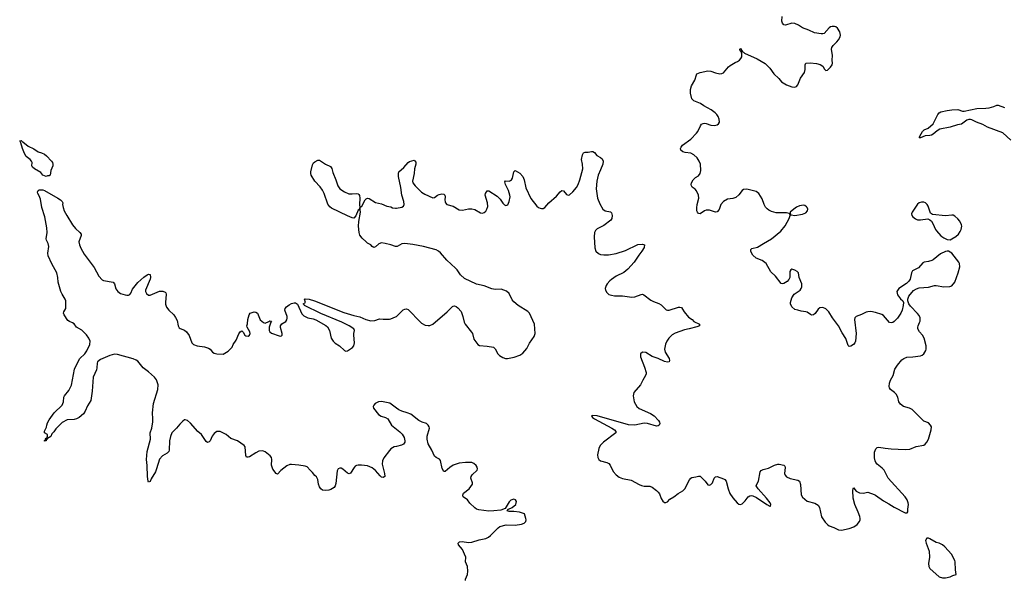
# Model space of a CAD drawing. Header units: inches. Extents: x 1305449 to 1407403, y 744709 to 841554.
# Tile 78 of 114: x 1375150 to 1387827, y 782614 to 789829. Entities that reach past the tile are written whole.
import ezdxf

# ---------------------------------------------------------------- set-up
doc = ezdxf.new("R2010")
doc.units = ezdxf.units.IN
doc.header["$MEASUREMENT"] = 0
doc.layers.add('B3778', color=7, linetype='Continuous')
doc.layers.add('B3788', color=7, linetype='Continuous')

msp = doc.modelspace()

# ---------------------------------------------------------------- linework, layer by layer
at = {"layer": 'B3778', "color": 6, "elevation": 1100}
msp.add_lwpolyline([(1375530, 787819), (1375510, 787820), (1375490, 787810), (1375450, 787829), (1375422, 787862), (1375340, 787910), (1375315, 787930), (1375305, 787950), (1375311, 787990), (1375302, 788010), (1375284, 788030), (1375234, 788070), (1375210, 788106), (1375185, 788170), (1375166, 788246), (1375150, 788271), (1375170, 788276), (1375181, 788261), (1375190, 788258), (1375261, 788201), (1375330, 788169), (1375389, 788129), (1375430, 788116), (1375470, 788097), (1375496, 788076), (1375558, 788010), (1375572, 787990), (1375576, 787970), (1375575, 787950), (1375551, 787890), (1375541, 787830)], close=True, dxfattribs=at)
for points in [[(1380000, 786909), (1379990, 786908), (1379930, 786930), (1379856, 786950), (1379810, 786956), (1379776, 786944), (1379730, 786907), (1379710, 786899), (1379690, 786910), (1379671, 786931), (1379630, 786952), (1379609, 786969), (1379558, 787018), (1379530, 787057), (1379522, 787090), (1379513, 787173), (1379517, 787230), (1379537, 787350), (1379530, 787408), (1379528, 787392), (1379510, 787377), (1379477, 787303), (1379450, 787274), (1379430, 787278), (1379370, 787305), (1379165, 787405), (1379141, 787421), (1379116, 787456), (1379070, 787593), (1379050, 787637), (1379019, 787679), (1378950, 787750), (1378902, 787830), (1378897, 787850), (1378898, 787870), (1378921, 787959), (1378934, 787986), (1378950, 788001), (1378990, 788019), (1379010, 788019), (1379086, 787970), (1379150, 787941), (1379170, 787913), (1379183, 787863), (1379222, 787770), (1379244, 787690), (1379270, 787653), (1379330, 787614), (1379389, 787589), (1379430, 787586), (1379490, 787594), (1379510, 787589), (1379518, 787578), (1379525, 787565), (1379531, 787530), (1379524, 787450), (1379530, 787410), (1379554, 787430), (1379597, 787510), (1379610, 787524), (1379630, 787532), (1379650, 787526), (1379730, 787476), (1379810, 787458), (1379879, 787430), (1379930, 787420), (1379950, 787408), (1379990, 787403), (1380000, 787404)], [(1380000, 784338), (1379970, 784331), (1379930, 784304), (1379910, 784286), (1379839, 784190), (1379820, 784150), (1379816, 784110), (1379846, 783990), (1379850, 783950), (1379830, 783937), (1379810, 783942), (1379790, 783958), (1379730, 784029), (1379690, 784062), (1379630, 784087), (1379550, 784096), (1379510, 784095), (1379488, 784090), (1379470, 784081), (1379456, 784064), (1379410, 783994), (1379390, 783984), (1379370, 783994), (1379310, 784046), (1379290, 784056), (1379270, 784058), (1379250, 784048), (1379236, 784024), (1379221, 783859), (1379211, 783829), (1379198, 783810), (1379158, 783782), (1379130, 783773), (1379091, 783769), (1379050, 783776), (1379029, 783789), (1379010, 783815), (1378997, 783850), (1378988, 783910), (1378970, 783947), (1378950, 783964), (1378921, 784001), (1378889, 784030), (1378850, 784076), (1378824, 784084), (1378743, 784097), (1378650, 784106), (1378630, 784103), (1378590, 784085), (1378514, 784026), (1378470, 783981), (1378450, 783988), (1378410, 784044), (1378399, 784070), (1378394, 784094), (1378395, 784170), (1378390, 784196), (1378375, 784215), (1378310, 784266), (1378290, 784276), (1378270, 784280), (1378230, 784275), (1378190, 784256), (1378110, 784204), (1378090, 784197), (1378070, 784200), (1378061, 784221), (1378051, 784330), (1378040, 784350), (1377953, 784410), (1377870, 784438), (1377810, 784490), (1377730, 784527), (1377690, 784527), (1377655, 784505), (1377630, 784471), (1377601, 784410), (1377590, 784396), (1377570, 784388), (1377550, 784400), (1377491, 784491), (1377445, 784530), (1377350, 784638), (1377310, 784670), (1377282, 784678), (1377270, 784678), (1377250, 784664), (1377210, 784623), (1377168, 784570), (1377109, 784510), (1377090, 784464), (1377077, 784410), (1377074, 784290), (1377069, 784271), (1377049, 784251), (1376990, 784215), (1376950, 784171), (1376913, 784047), (1376898, 784010), (1376841, 783919), (1376830, 783887), (1376810, 783877), (1376804, 783890), (1376796, 783950), (1376791, 784090), (1376783, 784170), (1376791, 784270), (1376836, 784430), (1376832, 784510), (1376853, 784570), (1376865, 784655), (1376866, 784690), (1376858, 784770), (1376872, 784890), (1376930, 785070), (1376932, 785130), (1376910, 785193), (1376887, 785230), (1376810, 785298), (1376739, 785350), (1376670, 785435), (1376649, 785449), (1376610, 785464), (1376410, 785520), (1376370, 785523), (1376310, 785509), (1376190, 785455), (1376153, 785427), (1376146, 785410), (1376143, 785350), (1376137, 785323), (1376097, 785230), (1376085, 785050), (1376068, 784930), (1376022, 784858), (1375993, 784790), (1375970, 784756), (1375915, 784710), (1375881, 784690), (1375850, 784683), (1375761, 784679), (1375696, 784644), (1375615, 784565), (1375590, 784526), (1375563, 784497), (1375550, 784464), (1375510, 784438), (1375502, 784438), (1375502, 784430), (1375495, 784425), (1375490, 784409), (1375470, 784406), (1375470, 784412), (1375482, 784418), (1375482, 784430), (1375490, 784442), (1375498, 784442), (1375508, 784470), (1375506, 784490), (1375468, 784510), (1375470, 784534), (1375495, 784585), (1375498, 784610), (1375510, 784641), (1375530, 784679), (1375592, 784770), (1375699, 784870), (1375715, 784910), (1375720, 784970), (1375727, 784990), (1375784, 785056), (1375815, 785125), (1375854, 785330), (1375901, 785430), (1375926, 785470), (1375990, 785530), (1376013, 785567), (1376051, 785650), (1376056, 785690), (1376042, 785730), (1376011, 785771), (1375950, 785831), (1375883, 785870), (1375850, 785913), (1375828, 785928), (1375790, 785944), (1375770, 785959), (1375721, 786030), (1375712, 786050), (1375717, 786070), (1375746, 786110), (1375742, 786210), (1375736, 786230), (1375696, 786296), (1375680, 786330), (1375645, 786450), (1375643, 786510), (1375629, 786570), (1375565, 786685), (1375516, 786790), (1375514, 786826), (1375525, 786910), (1375517, 786950), (1375494, 786990), (1375490, 787010), (1375504, 787090), (1375500, 787150), (1375475, 787290), (1375435, 787410), (1375419, 787519), (1375402, 787562), (1375385, 787590), (1375381, 787610), (1375388, 787630), (1375402, 787638), (1375421, 787639), (1375450, 787638), (1375470, 787631), (1375643, 787530), (1375675, 787510), (1375696, 787490), (1375704, 787470), (1375702, 787450), (1375709, 787410), (1375723, 787370), (1375755, 787310), (1375830, 787190), (1375870, 787143), (1375926, 787090), (1375940, 787070), (1375940, 787050), (1375912, 786970), (1375918, 786930), (1375936, 786890), (1375981, 786810), (1376110, 786639), (1376170, 786530), (1376210, 786482), (1376230, 786474), (1376354, 786450), (1376370, 786430), (1376386, 786366), (1376415, 786330), (1376450, 786306), (1376510, 786286), (1376530, 786282), (1376550, 786284), (1376570, 786293), (1376583, 786310), (1376601, 786359), (1376670, 786447), (1376750, 786516), (1376790, 786544), (1376810, 786555), (1376830, 786551), (1376833, 786513), (1376829, 786490), (1376770, 786350), (1376770, 786330), (1376784, 786304), (1376810, 786285), (1376830, 786282), (1376950, 786335), (1376995, 786335), (1377023, 786323), (1377032, 786312), (1377036, 786296), (1377026, 786190), (1377028, 786168), (1377040, 786130), (1377070, 786090), (1377135, 786030), (1377157, 785997), (1377176, 785956), (1377190, 785890), (1377204, 785864), (1377215, 785855), (1377270, 785834), (1377298, 785810), (1377330, 785763), (1377366, 785670), (1377388, 785650), (1377436, 785630), (1377530, 785619), (1377582, 785602), (1377602, 785590), (1377633, 785550), (1377655, 785535), (1377690, 785527), (1377770, 785526), (1377835, 785565), (1377885, 785615), (1377898, 785650), (1377935, 785705), (1377970, 785787), (1377990, 785811), (1378010, 785825), (1378027, 785807), (1378047, 785770), (1378061, 785761), (1378090, 785755), (1378109, 785770), (1378116, 785790), (1378113, 785810), (1378078, 785870), (1378075, 785890), (1378084, 785916), (1378089, 785970), (1378106, 786030), (1378116, 786050), (1378154, 786066), (1378170, 786070), (1378190, 786066), (1378210, 786052), (1378246, 785966), (1378291, 785931), (1378310, 785925), (1378357, 785943), (1378370, 785953), (1378390, 785951), (1378382, 785938), (1378364, 785870), (1378363, 785830), (1378370, 785810), (1378390, 785794), (1378490, 785759), (1378510, 785756), (1378519, 785761), (1378529, 785770), (1378529, 785790), (1378507, 785867), (1378508, 785890), (1378527, 785913), (1378576, 785944), (1378590, 785968), (1378593, 785987), (1378592, 786010), (1378563, 786090), (1378566, 786110), (1378585, 786135), (1378620, 786160), (1378650, 786177), (1378685, 786185), (1378703, 786183), (1378726, 786166), (1378784, 786044), (1378810, 786016), (1378860, 785990), (1378930, 785977), (1378964, 785964), (1379093, 785893), (1379115, 785875), (1379139, 785830), (1379161, 785730), (1379184, 785690), (1379210, 785665), (1379266, 785630), (1379330, 785573), (1379350, 785563), (1379370, 785567), (1379435, 785610), (1379452, 785630), (1379460, 785670), (1379450, 785770), (1379450, 785790), (1379460, 785830), (1379452, 785850), (1379391, 785890), (1379296, 785936), (1379027, 786047), (1378817, 786150), (1378816, 786156), (1378798, 786170), (1378828, 786190), (1378815, 786230), (1378824, 786236), (1378877, 786230), (1378944, 786210), (1379322, 786062), (1379450, 786020), (1379530, 786005), (1379605, 785970), (1379670, 785955), (1379722, 785958), (1379781, 785979), (1379830, 785974), (1379910, 785976), (1379930, 785981), (1379990, 786004), (1380000, 786011)], [(1380000, 784830), (1379914, 784894), (1379810, 784915), (1379770, 784912), (1379727, 784890), (1379709, 784870), (1379700, 784850), (1379704, 784830), (1379770, 784748), (1379806, 784726), (1379859, 784710), (1379889, 784690), (1379939, 784610), (1380000, 784560)]]:
    msp.add_lwpolyline(points, dxfattribs=at)
at = {"layer": 'B3788', "color": 6}
for points, elevation in [([(1380000, 787404), (1380070, 787415), (1380093, 787427), (1380102, 787450), (1380096, 787490), (1380072, 787570), (1380059, 787670), (1380027, 787810), (1380025, 787850), (1380030, 787870), (1380095, 787925), (1380150, 787990), (1380170, 788003), (1380230, 788020), (1380250, 787995), (1380250, 787970), (1380233, 787910), (1380229, 787849), (1380208, 787750), (1380210, 787730), (1380241, 787690), (1380325, 787610), (1380365, 787585), (1380470, 787537), (1380490, 787539), (1380530, 787570), (1380550, 787580), (1380586, 787586), (1380610, 787583), (1380622, 787570), (1380629, 787550), (1380624, 787510), (1380626, 787486), (1380632, 787470), (1380650, 787449), (1380730, 787427), (1380810, 787380), (1380850, 787377), (1380930, 787393), (1380973, 787393), (1381010, 787387), (1381085, 787345), (1381110, 787339), (1381130, 787346), (1381150, 787363), (1381166, 787390), (1381176, 787424), (1381175, 787470), (1381145, 787570), (1381147, 787593), (1381170, 787628), (1381190, 787628), (1381297, 787557), (1381337, 787517), (1381370, 787466), (1381390, 787446), (1381410, 787437), (1381434, 787446), (1381453, 787490), (1381463, 787550), (1381461, 787570), (1381445, 787630), (1381403, 787710), (1381397, 787743), (1381405, 787755), (1381450, 787752), (1381470, 787760), (1381482, 787770), (1381493, 787790), (1381511, 787869), (1381530, 787890), (1381590, 787855), (1381629, 787810), (1381646, 787770), (1381665, 787665), (1381730, 787528), (1381810, 787430), (1381830, 787413), (1381850, 787403), (1381870, 787397), (1381890, 787398), (1381910, 787410), (1381963, 787470), (1382062, 787558), (1382110, 787614), (1382130, 787630), (1382150, 787628), (1382190, 787580), (1382210, 787570), (1382230, 787576), (1382270, 787613), (1382318, 787670), (1382340, 787710), (1382362, 787770), (1382401, 787910), (1382397, 787970), (1382385, 788030), (1382394, 788090), (1382410, 788114), (1382430, 788122), (1382470, 788122), (1382510, 788134), (1382530, 788132), (1382550, 788118), (1382580, 788080), (1382630, 788054), (1382650, 788038), (1382662, 788010), (1382657, 787970), (1382630, 787897), (1382597, 787830), (1382579, 787750), (1382572, 787650), (1382590, 787530), (1382620, 787460), (1382660, 787390), (1382690, 787368), (1382757, 787357), (1382770, 787345), (1382777, 787310), (1382772, 787270), (1382759, 787250), (1382670, 787180), (1382584, 787136), (1382564, 787116), (1382550, 787090), (1382546, 787034), (1382553, 786893), (1382566, 786850), (1382601, 786821), (1382630, 786807), (1382670, 786801), (1382730, 786804), (1382830, 786821), (1382950, 786860), (1383110, 786937), (1383170, 786942), (1383194, 786930), (1383190, 786899), (1383162, 786850), (1383121, 786799), (1383061, 786710), (1382980, 786620), (1382930, 786575), (1382830, 786526), (1382770, 786485), (1382750, 786470), (1382715, 786430), (1382700, 786410), (1382689, 786370), (1382693, 786350), (1382710, 786317), (1382734, 786294), (1382770, 786282), (1382810, 786276), (1382913, 786273), (1383030, 786256), (1383070, 786263), (1383150, 786293), (1383170, 786295), (1383186, 786290), (1383278, 786218), (1383310, 786200), (1383377, 786177), (1383410, 786159), (1383473, 786093), (1383490, 786089), (1383510, 786090), (1383630, 786129), (1383650, 786130), (1383670, 786124), (1383685, 786105), (1383704, 786070), (1383762, 786002), (1383808, 785970), (1383830, 785946), (1383904, 785910), (1383901, 785890), (1383870, 785876), (1383771, 785850), (1383710, 785839), (1383590, 785794), (1383550, 785771), (1383507, 785730), (1383481, 785690), (1383466, 785654), (1383454, 785590), (1383462, 785550), (1383511, 785469), (1383517, 785443), (1383510, 785426), (1383490, 785422), (1383450, 785430), (1383370, 785469), (1383295, 785495), (1383210, 785545), (1383170, 785550), (1383144, 785530), (1383143, 785490), (1383195, 785355), (1383215, 785290), (1383215, 785270), (1383209, 785250), (1383172, 785190), (1383143, 785130), (1383058, 785030), (1383047, 784990), (1383061, 784910), (1383097, 784850), (1383125, 784825), (1383270, 784761), (1383317, 784730), (1383376, 784670), (1383389, 784650), (1383392, 784630), (1383384, 784610), (1383370, 784601), (1383350, 784597), (1383232, 784632), (1383190, 784638), (1383070, 784611), (1382990, 784613), (1382587, 784730), (1382530, 784736), (1382511, 784730), (1382523, 784710), (1382550, 784690), (1382772, 784572), (1382807, 784550), (1382827, 784530), (1382827, 784510), (1382668, 784392), (1382625, 784350), (1382606, 784310), (1382590, 784230), (1382593, 784193), (1382606, 784170), (1382630, 784150), (1382710, 784131), (1382737, 784117), (1382754, 784094), (1382793, 784013), (1382830, 783970), (1382870, 783940), (1382910, 783926), (1383022, 783902), (1383125, 783845), (1383154, 783834), (1383190, 783827), (1383264, 783824), (1383292, 783812), (1383350, 783770), (1383370, 783750), (1383387, 783727), (1383410, 783666), (1383430, 783631), (1383450, 783617), (1383470, 783614), (1383490, 783623), (1383522, 783658), (1383570, 783686), (1383627, 783733), (1383690, 783764), (1383713, 783790), (1383772, 783908), (1383790, 783930), (1383803, 783937), (1383855, 783945), (1383890, 783955), (1383910, 783953), (1383975, 783890), (1384010, 783844), (1384030, 783837), (1384050, 783847), (1384070, 783870), (1384093, 783930), (1384110, 783947), (1384129, 783951), (1384210, 783921), (1384230, 783910), (1384247, 783890), (1384270, 783791), (1384291, 783731), (1384330, 783674), (1384388, 783610), (1384410, 783594), (1384430, 783589), (1384450, 783597), (1384490, 783636), (1384531, 783690), (1384550, 783703), (1384570, 783705), (1384590, 783701), (1384638, 783678), (1384770, 783589), (1384810, 783569), (1384818, 783570), (1384820, 783590), (1384811, 783610), (1384765, 783670), (1384656, 783790), (1384634, 783830), (1384636, 783844), (1384664, 783890), (1384685, 784010), (1384695, 784025), (1384721, 784039), (1384790, 784056), (1384870, 784096), (1384910, 784108), (1384930, 784108), (1384990, 784096), (1385001, 784081), (1385004, 784064), (1384999, 783990), (1385006, 783966), (1385024, 783944), (1385070, 783923), (1385170, 783903), (1385190, 783890), (1385205, 783845), (1385212, 783712), (1385230, 783683), (1385290, 783633), (1385386, 783606), (1385430, 783579), (1385449, 783549), (1385472, 783432), (1385521, 783361), (1385550, 783330), (1385570, 783317), (1385633, 783293), (1385690, 783263), (1385730, 783261), (1385830, 783280), (1385890, 783300), (1385931, 783330), (1385962, 783370), (1385971, 783390), (1385973, 783410), (1385967, 783433), (1385947, 783490), (1385902, 783590), (1385881, 783670), (1385877, 783770), (1385879, 783790), (1385890, 783806), (1385901, 783781), (1385921, 783761), (1385961, 783741), (1386010, 783734), (1386070, 783749), (1386150, 783719), (1386170, 783709), (1386270, 783635), (1386339, 783599), (1386410, 783553), (1386550, 783482), (1386577, 783483), (1386584, 783496), (1386583, 783530), (1386592, 783590), (1386589, 783611), (1386575, 783650), (1386550, 783687), (1386332, 783930), (1386280, 784030), (1386255, 784055), (1386190, 784109), (1386174, 784130), (1386164, 784150), (1386156, 784190), (1386156, 784264), (1386173, 784307), (1386190, 784323), (1386210, 784329), (1386293, 784313), (1386370, 784305), (1386550, 784297), (1386610, 784303), (1386690, 784338), (1386790, 784355), (1386810, 784367), (1386830, 784391), (1386850, 784430), (1386887, 784550), (1386888, 784588), (1386878, 784610), (1386850, 784640), (1386790, 784663), (1386641, 784810), (1386605, 784830), (1386530, 784851), (1386490, 784881), (1386470, 784910), (1386455, 784970), (1386435, 785010), (1386413, 785033), (1386363, 785070), (1386349, 785089), (1386343, 785110), (1386347, 785150), (1386362, 785190), (1386395, 785250), (1386418, 785330), (1386450, 785382), (1386508, 785450), (1386535, 785470), (1386574, 785486), (1386650, 785490), (1386750, 785503), (1386770, 785512), (1386791, 785529), (1386815, 785570), (1386820, 785590), (1386819, 785630), (1386794, 785730), (1386773, 785770), (1386733, 785813), (1386715, 785850), (1386712, 785870), (1386716, 785890), (1386737, 785930), (1386742, 785950), (1386742, 785990), (1386730, 786020), (1386710, 786048), (1386621, 786141), (1386599, 786170), (1386585, 786210), (1386585, 786230), (1386597, 786270), (1386658, 786342), (1386696, 786364), (1386730, 786378), (1386850, 786388), (1386930, 786406), (1386950, 786407), (1387050, 786390), (1387127, 786393), (1387150, 786405), (1387188, 786452), (1387234, 786570), (1387255, 786650), (1387252, 786690), (1387242, 786710), (1387150, 786822), (1387110, 786848), (1387090, 786850), (1387070, 786845), (1387005, 786815), (1386910, 786738), (1386894, 786730), (1386850, 786716), (1386793, 786707), (1386780, 786700), (1386723, 786637), (1386645, 786595), (1386632, 786569), (1386613, 786490), (1386597, 786463), (1386568, 786432), (1386470, 786370), (1386442, 786330), (1386453, 786290), (1386490, 786237), (1386519, 786210), (1386528, 786188), (1386525, 786150), (1386510, 786090), (1386493, 786050), (1386450, 785986), (1386410, 785945), (1386390, 785932), (1386370, 785926), (1386350, 785933), (1386270, 786021), (1386250, 786034), (1386170, 786062), (1386110, 786072), (1386070, 786071), (1386050, 786066), (1385990, 786036), (1385921, 786010), (1385904, 785990), (1385899, 785970), (1385921, 785790), (1385910, 785693), (1385902, 785670), (1385885, 785650), (1385850, 785628), (1385830, 785625), (1385817, 785637), (1385787, 785727), (1385739, 785799), (1385693, 785890), (1385616, 785990), (1385568, 786068), (1385530, 786108), (1385490, 786123), (1385450, 786119), (1385430, 786102), (1385390, 786048), (1385370, 786031), (1385350, 786028), (1385330, 786034), (1385290, 786063), (1385270, 786070), (1385210, 786076), (1385170, 786090), (1385130, 786097), (1385090, 786135), (1385073, 786170), (1385073, 786190), (1385090, 786250), (1385123, 786297), (1385199, 786350), (1385213, 786370), (1385218, 786390), (1385219, 786430), (1385185, 786510), (1385175, 786570), (1385161, 786590), (1385130, 786607), (1385090, 786620), (1385077, 786610), (1385066, 786590), (1385064, 786510), (1385053, 786487), (1385030, 786459), (1384990, 786433), (1384970, 786429), (1384954, 786434), (1384881, 786530), (1384823, 786583), (1384762, 786690), (1384710, 786731), (1384630, 786758), (1384590, 786799), (1384570, 786830), (1384563, 786850), (1384565, 786870), (1384577, 786883), (1384650, 786903), (1384725, 786950), (1384830, 787008), (1384950, 787107), (1385004, 787176), (1385057, 787270), (1385068, 787308), (1385066, 787330), (1385056, 787336), (1385022, 787342), (1384890, 787344), (1384830, 787360), (1384796, 787376), (1384773, 787393), (1384754, 787414), (1384736, 787450), (1384710, 787525), (1384667, 787590), (1384630, 787616), (1384510, 787646), (1384470, 787644), (1384450, 787632), (1384407, 787573), (1384370, 787541), (1384332, 787528), (1384262, 787518), (1384210, 787490), (1384178, 787450), (1384154, 787386), (1384130, 787356), (1384110, 787350), (1384030, 787376), (1383990, 787378), (1383966, 787370), (1383910, 787332), (1383890, 787334), (1383877, 787350), (1383870, 787369), (1383868, 787408), (1383873, 787450), (1383894, 787530), (1383891, 787571), (1383865, 787625), (1383847, 787647), (1383810, 787672), (1383799, 787690), (1383795, 787710), (1383800, 787730), (1383823, 787770), (1383850, 787797), (1383890, 787820), (1383913, 787850), (1383920, 787890), (1383914, 787970), (1383897, 788010), (1383871, 788050), (1383830, 788090), (1383790, 788111), (1383719, 788119), (1383690, 788127), (1383661, 788150), (1383657, 788170), (1383665, 788190), (1383685, 788215), (1383790, 788290), (1383864, 788370), (1383879, 788390), (1383916, 788464), (1383930, 788483), (1383950, 788493), (1383970, 788496), (1383990, 788493), (1384050, 788470), (1384094, 788466), (1384130, 788475), (1384149, 788490), (1384158, 788510), (1384154, 788550), (1384142, 788582), (1384125, 788610), (1384106, 788630), (1384054, 788670), (1383959, 788719), (1383916, 788750), (1383830, 788785), (1383802, 788810), (1383785, 788885), (1383785, 788930), (1383801, 788979), (1383843, 789050), (1383862, 789118), (1383870, 789130), (1383909, 789150), (1384009, 789171), (1384050, 789166), (1384107, 789147), (1384166, 789134), (1384190, 789135), (1384210, 789145), (1384277, 789223), (1384299, 789241), (1384362, 789278), (1384393, 789290), (1384419, 789310), (1384435, 789330), (1384446, 789350), (1384449, 789389), (1384439, 789419), (1384430, 789422), (1384425, 789430), (1384422, 789450), (1384430, 789458), (1384457, 789417), (1384470, 789411), (1384480, 789400), (1384644, 789324), (1384747, 789267), (1384807, 789207), (1384860, 789130), (1384926, 789070), (1384959, 789030), (1385022, 788990), (1385090, 788965), (1385130, 788962), (1385150, 788969), (1385167, 788990), (1385202, 789078), (1385255, 789150), (1385264, 789190), (1385265, 789250), (1385273, 789270), (1385327, 789273), (1385410, 789264), (1385454, 789254), (1385491, 789231), (1385510, 789193), (1385530, 789175), (1385550, 789180), (1385561, 789190), (1385590, 789219), (1385612, 789250), (1385617, 789270), (1385612, 789310), (1385616, 789370), (1385601, 789450), (1385608, 789470), (1385625, 789495), (1385670, 789542), (1385690, 789570), (1385712, 789610), (1385718, 789630), (1385711, 789671), (1385681, 789721), (1385658, 789738), (1385642, 789742), (1385610, 789743), (1385590, 789737), (1385570, 789723), (1385507, 789653), (1385490, 789646), (1385470, 789647), (1385381, 789661), (1385310, 789696), (1385230, 789723), (1385178, 789758), (1385130, 789779), (1385090, 789783), (1385010, 789759), (1384990, 789762), (1384970, 789785), (1384963, 789810), (1384966, 789870)], 1100), ([(1387910, 788280), (1387810, 788374), (1387610, 788447), (1387550, 788479), (1387470, 788509), (1387410, 788542), (1387390, 788546), (1387370, 788544), (1387345, 788535), (1387275, 788485), (1387223, 788477), (1387130, 788446), (1386998, 788422), (1386961, 788399), (1386910, 788355), (1386890, 788344), (1386870, 788339), (1386810, 788336), (1386750, 788308), (1386730, 788310), (1386740, 788320), (1386741, 788330), (1386774, 788390), (1386797, 788410), (1386845, 788435), (1386910, 788490), (1386943, 788550), (1386970, 788610), (1386990, 788630), (1387010, 788641), (1387090, 788662), (1387150, 788670), (1387230, 788671), (1387290, 788650), (1387310, 788650), (1387472, 788688), (1387590, 788691), (1387630, 788696), (1387690, 788710), (1387730, 788729), (1387749, 788731), (1387830, 788700)], 1000), ([(1380000, 786011), (1380024, 786030), (1380087, 786093), (1380110, 786104), (1380130, 786106), (1380150, 786099), (1380170, 786081), (1380292, 785952), (1380324, 785924), (1380370, 785898), (1380410, 785892), (1380430, 785894), (1380470, 785912), (1380655, 786070), (1380722, 786138), (1380730, 786144), (1380750, 786145), (1380770, 786137), (1380790, 786122), (1380832, 786072), (1380857, 786010), (1380874, 785934), (1380885, 785910), (1380969, 785809), (1380978, 785790), (1380999, 785719), (1381021, 785681), (1381047, 785647), (1381070, 785637), (1381170, 785628), (1381250, 785613), (1381270, 785594), (1381304, 785530), (1381326, 785506), (1381370, 785480), (1381406, 785470), (1381430, 785468), (1381515, 785485), (1381590, 785513), (1381630, 785539), (1381681, 785599), (1381715, 785665), (1381773, 785750), (1381787, 785790), (1381779, 785910), (1381713, 786050), (1381694, 786074), (1381569, 786149), (1381510, 786197), (1381490, 786225), (1381450, 786307), (1381417, 786337), (1381350, 786360), (1381270, 786356), (1381230, 786365), (1381130, 786404), (1381030, 786426), (1380877, 786497), (1380825, 786545), (1380782, 786610), (1380763, 786630), (1380650, 786736), (1380570, 786827), (1380543, 786850), (1380510, 786868), (1380350, 786908), (1380210, 786935), (1380110, 786949), (1380070, 786943), (1380010, 786911), (1380000, 786909)], 1100), ([(1380890, 782610), (1380891, 782630), (1380917, 782690), (1380921, 782730), (1380916, 782790), (1380891, 782850), (1380892, 782910), (1380879, 782950), (1380850, 783010), (1380801, 783070), (1380795, 783090), (1380813, 783107), (1380846, 783114), (1380930, 783101), (1380970, 783104), (1381066, 783134), (1381150, 783152), (1381186, 783170), (1381213, 783190), (1381309, 783291), (1381330, 783307), (1381414, 783326), (1381530, 783324), (1381610, 783336), (1381644, 783350), (1381665, 783370), (1381670, 783390), (1381668, 783410), (1381650, 783470), (1381584, 783490), (1381510, 783500), (1381450, 783500), (1381426, 783510), (1381442, 783530), (1381490, 783549), (1381536, 783590), (1381548, 783630), (1381532, 783650), (1381510, 783656), (1381474, 783646), (1381450, 783623), (1381402, 783538), (1381343, 783517), (1381254, 783506), (1381190, 783505), (1381060, 783520), (1381031, 783530), (1381008, 783548), (1380947, 783607), (1380916, 783650), (1380861, 783690), (1380854, 783710), (1380866, 783734), (1380936, 783790), (1380979, 783850), (1380981, 783870), (1380959, 783930), (1380964, 783950), (1380977, 783970), (1381040, 784030), (1381045, 784050), (1381041, 784070), (1381029, 784090), (1380998, 784118), (1380970, 784129), (1380890, 784131), (1380810, 784120), (1380730, 784094), (1380690, 784067), (1380630, 784016), (1380610, 784014), (1380591, 784051), (1380570, 784154), (1380553, 784173), (1380513, 784193), (1380491, 784211), (1380458, 784290), (1380410, 784370), (1380397, 784430), (1380395, 784470), (1380426, 784570), (1380423, 784590), (1380410, 784610), (1380386, 784630), (1380330, 784649), (1380290, 784670), (1380184, 784750), (1380137, 784770), (1380070, 784789), (1380030, 784808), (1380000, 784830)], 1100), ([(1380000, 784560), (1380044, 784524), (1380073, 784493), (1380099, 784450), (1380108, 784410), (1380107, 784390), (1380090, 784365), (1380067, 784353), (1380000, 784338)], 1100)]:
    msp.add_lwpolyline(points, dxfattribs=dict(at, elevation=elevation))
at = {"layer": 'B3788', "color": 6, "elevation": 1100}
for points in [[(1385241, 787441), (1385190, 787433), (1385150, 787414), (1385115, 787390), (1385071, 787350), (1385074, 787314), (1385082, 787318), (1385130, 787311), (1385230, 787325), (1385270, 787343), (1385293, 787370), (1385296, 787390), (1385289, 787410), (1385280, 787420), (1385257, 787437)], [(1386760, 787480), (1386730, 787470), (1386710, 787454), (1386640, 787350), (1386632, 787330), (1386635, 787310), (1386650, 787290), (1386685, 787265), (1386710, 787255), (1386750, 787254), (1386844, 787264), (1386870, 787255), (1386890, 787235), (1386908, 787208), (1386940, 787130), (1386954, 787110), (1387009, 787049), (1387050, 787020), (1387090, 787002), (1387130, 786997), (1387150, 787008), (1387201, 787039), (1387236, 787070), (1387258, 787102), (1387270, 787130), (1387278, 787170), (1387276, 787190), (1387255, 787235), (1387230, 787267), (1387190, 787302), (1387170, 787312), (1387150, 787314), (1387070, 787306), (1386901, 787321), (1386878, 787338), (1386846, 787430), (1386832, 787452), (1386813, 787470), (1386790, 787479)], [(1386830, 783158), (1386812, 783128), (1386820, 783090), (1386858, 782990), (1386863, 782910), (1386850, 782830), (1386855, 782790), (1386870, 782765), (1386990, 782658), (1387030, 782645), (1387070, 782647), (1387130, 782657), (1387164, 782676), (1387208, 782690), (1387198, 782750), (1387196, 782850), (1387189, 782870), (1387145, 782950), (1387063, 783043), (1387030, 783072), (1386990, 783092), (1386950, 783102), (1386870, 783149), (1386850, 783157)]]:
    msp.add_lwpolyline(points, close=True, dxfattribs=at)

doc.saveas('drawing.dxf')
